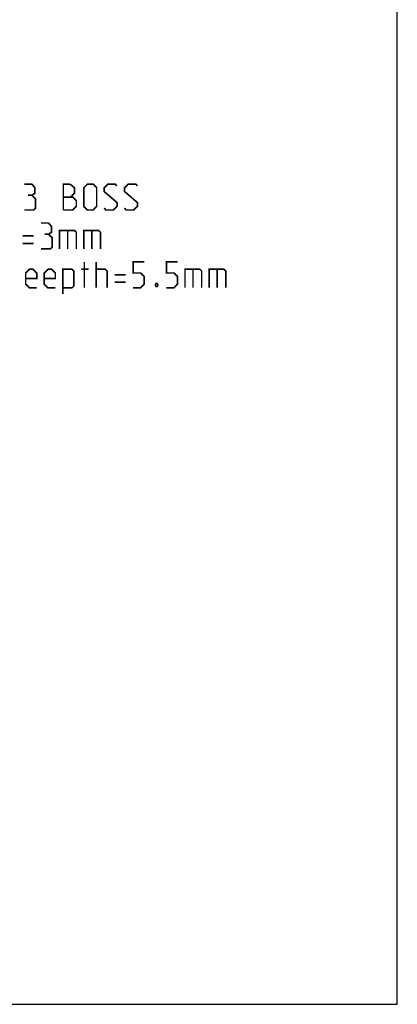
# Model space of a CAD drawing. Extents: x 0 to 420, y 0 to 297.
# Tile 29 of 42: x 373 to 420, y 0 to 121. Entities that reach past the tile are written whole.
import ezdxf

# ---------------------------------------------------------------- set-up
doc = ezdxf.new("R2010")
doc.units = 0
doc.header["$LTSCALE"] = 23.1
doc.layers.get('0').update_dxf_attribs({"linetype": 'CONTINUOUS'})

msp = doc.modelspace()

# ---------------------------------------------------------------- linework, layer by layer
at = {"color": 7, "linetype": 'CONTINUOUS'}
for p, q in [((420, 0), (420, 297)), ((0, 0), (420, 0))]:
    msp.add_line(p, q, dxfattribs=at)
at = {"color": 2, "linetype": 'CONTINUOUS', "const_width": 0.2}
for points in [[(374.908, 99.815), (375.289, 100.044), (375.289, 100.73), (374.908, 101.187), (373.994, 101.187)], [(378.794, 97.987), (378.794, 101.187), (379.48, 101.187), (379.708, 101.11), (380.166, 100.73), (380.166, 100.044), (379.708, 99.587), (378.794, 99.587)], [(381.308, 98.444), (381.308, 100.73), (381.766, 101.187), (382.451, 101.187), (382.908, 100.73), (382.908, 98.444), (382.451, 97.987), (381.766, 97.987), (381.308, 98.444)], [(383.823, 98.215), (384.051, 97.987), (384.966, 97.987), (385.423, 98.444), (385.423, 98.901), (383.823, 100.272), (383.823, 100.73), (384.28, 101.187), (385.194, 101.187), (385.423, 100.958)], [(386.337, 98.215), (386.566, 97.987), (387.48, 97.987), (387.937, 98.444), (387.937, 98.901), (386.337, 100.272), (386.337, 100.73), (386.794, 101.187), (387.708, 101.187), (387.937, 100.958)], [(373.994, 97.987), (375.137, 97.987), (375.366, 98.215), (375.366, 99.358), (374.908, 99.815), (374.451, 99.815)], [(379.708, 99.587), (379.937, 99.587), (380.394, 99.13), (380.394, 98.444), (379.937, 97.987), (378.794, 97.987)], [(376.966, 95.015), (377.347, 95.244), (377.347, 95.93), (376.966, 96.387), (376.051, 96.387)], [(373.766, 94.787), (375.137, 94.787)], [(376.051, 93.187), (377.194, 93.187), (377.423, 93.415), (377.423, 94.558), (376.966, 95.015), (376.508, 95.015)], [(378.337, 93.187), (378.337, 95.472), (380.166, 95.472), (380.394, 95.244), (380.394, 93.187)], [(379.327, 95.472), (379.327, 93.187)], [(381.308, 93.187), (381.308, 95.472), (383.137, 95.472), (383.366, 95.244), (383.366, 93.187)], [(382.299, 95.472), (382.299, 93.187)], [(373.766, 93.872), (375.137, 93.872)], [(381.385, 88.387), (381.385, 91.587)], [(382.832, 88.387), (382.832, 91.587)], [(387.404, 88.387), (388.318, 88.387), (388.775, 88.844), (388.775, 89.758), (388.318, 90.215), (387.404, 90.215), (387.404, 91.587), (388.775, 91.587)], [(391.518, 88.387), (392.432, 88.387), (392.889, 88.844), (392.889, 89.758), (392.432, 90.215), (391.518, 90.215), (391.518, 91.587), (392.889, 91.587)], [(375.518, 88.387), (374.604, 88.387), (374.147, 88.844), (374.147, 90.215), (374.604, 90.672), (375.061, 90.672), (375.518, 90.215), (375.518, 89.53), (374.147, 89.53)], [(377.804, 88.387), (376.889, 88.387), (376.432, 88.844), (376.432, 90.215), (376.889, 90.672), (377.347, 90.672), (377.804, 90.215), (377.804, 89.53), (376.432, 89.53)], [(378.718, 87.625), (378.718, 90.672), (379.861, 90.672), (380.089, 90.444), (380.089, 88.615), (379.861, 88.387), (378.718, 88.387)], [(381.004, 90.672), (381.918, 90.672)], [(382.832, 90.672), (383.975, 90.672), (384.204, 90.444), (384.204, 88.387)], [(385.118, 89.987), (386.489, 89.987)], [(393.804, 88.387), (393.804, 90.672), (395.632, 90.672), (395.861, 90.444), (395.861, 88.387)], [(394.794, 90.672), (394.794, 88.387)], [(396.775, 88.387), (396.775, 90.672), (398.604, 90.672), (398.832, 90.444), (398.832, 88.387)], [(397.766, 90.672), (397.766, 88.387)], [(385.118, 89.072), (386.489, 89.072)], [(390.375, 88.92), (390.451, 88.768), (390.451, 88.691), (390.375, 88.539), (390.223, 88.539), (390.147, 88.691), (390.147, 88.768), (390.223, 88.92), (390.375, 88.92)]]:
    msp.add_lwpolyline(points, dxfattribs=at)

doc.saveas('drawing.dxf')
